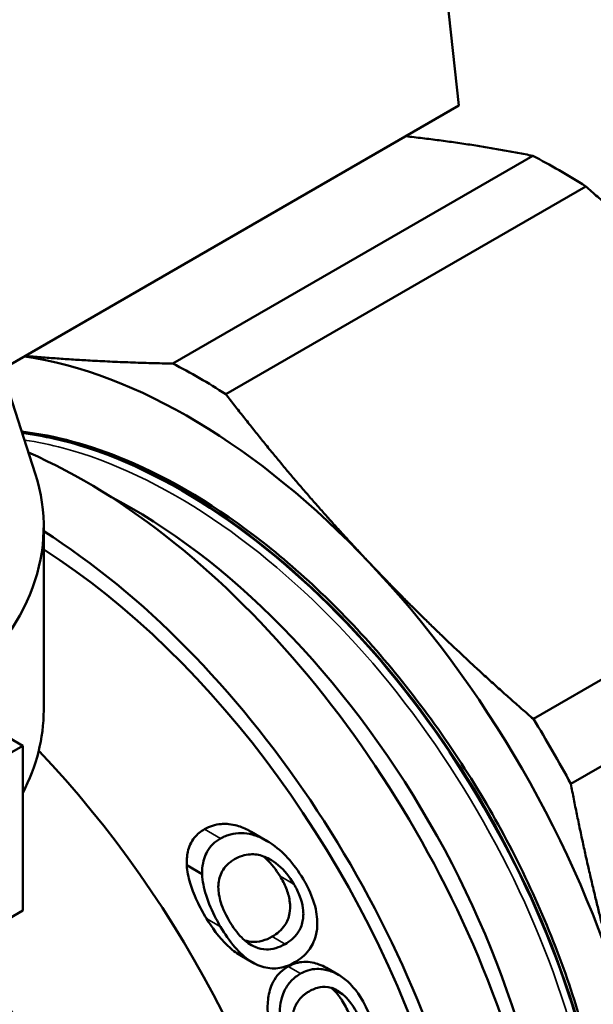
# Model space of a CAD drawing. Header units: millimetres. Extents: x 41 to 198, y 72 to 247.
# Tile 17 of 39: x 167 to 179, y 101 to 123. Entities that reach past the tile are written whole.
import ezdxf

# ---------------------------------------------------------------- set-up
doc = ezdxf.new("R2010")
doc.units = ezdxf.units.MM
doc.layers.add('Видимые тонкие (ГОСТ)', color=7, linetype='Continuous', lineweight=35)
doc.layers.add('Видимый контур (ГОСТ)', color=7, linetype='Continuous', lineweight=50)

msp = doc.modelspace()

# ---------------------------------------------------------------- linework, layer by layer
at = {"layer": 'Видимые тонкие (ГОСТ)'}
for p, q in [((171.085, 104.974), (170.726, 105.181)), ((172.037, 104.966), (171.693, 105.164)), ((172.72, 103.957), (172.41, 104.136)), ((171.083, 103.009), (170.772, 103.188)), ((172.524, 102.621), (172.236, 102.788)), ((171.857, 102.557), (171.673, 102.662)), ((172.868, 101.963), (172.593, 102.122))]:
    msp.add_line(p, q, dxfattribs=at)
msp.add_open_spline([(178.07, 91.776), (178.533, 92.312), (178.898, 92.979), (179.146, 93.76), (179.791, 95.796), (179.628, 98.589), (178.686, 101.454), (177.767, 104.246), (176.116, 107.083), (174.104, 109.302), (172.098, 111.515), (169.748, 113.095), (167.584, 113.672), (167.289, 113.751), (166.998, 113.811), (166.712, 113.852)], degree=3, knots=[30.823654, 30.823654, 30.823654, 30.823654, 31.101483, 31.101483, 31.101483, 31.825247, 31.825247, 31.825247, 32.530566, 32.530566, 32.530566, 33.234036, 33.234036, 33.234036, 33.329957, 33.329957, 33.329957, 33.329957], dxfattribs=at)
at = {"layer": 'Видимый контур (ГОСТ)'}
for p, q in [((176.397, 121.309), (175.264, 131.714)), ((166.205, 115.425), (176.397, 121.309)), ((178.045, 120.188), (170.023, 115.556)), ((164.93, 119.381), (166.952, 113.107)), ((179.225, 119.506), (171.203, 114.875)), ((186.082, 112.268), (178.059, 107.637)), ((167.141, 111.919), (167.141, 107.836)), ((186.916, 110.823), (178.894, 106.191)), ((165.55, 107.69), (166.675, 107.04)), ((166.675, 107.04), (162.786, 104.795)), ((166.675, 107.04), (166.675, 103.366)), ((172.11, 104.925), (171.769, 105.122)), ((170.674, 104.179), (170.331, 104.377)), ((166.675, 103.366), (162.786, 101.121)), ((171.81, 102.205), (171.522, 102.372)), ((173.714, 101.936), (173.446, 102.091)), ((173.806, 101.502), (173.562, 101.643))]:
    msp.add_line(p, q, dxfattribs=at)
for centre, major_axis, start_param, end_param in [((178.635, 107.005), (-7.875, 13.64), 5.444781, 5.550794), ((170.381, 102.24), (-7.425, 12.86), 5.105088, 5.854551), ((170.613, 102.374), (7.875, -13.64), 2.303188, 2.409201), ((168.054, 100.896), (7.375, -12.774), 0, 2.476628), ((155.891, 111.919), (11.25, 0), 5.678086, 6.467093), ((169.114, 101.509), (-6.625, 11.475), 3.871878, 5.5529), ((166.639, 100.08), (7.375, -12.774), 6.118282, 8.591232), ((166.639, 100.08), (7.125, -12.341), 0.086628, 2.306356), ((170.381, 102.24), (-7.425, 12.86), 4.31969, 5.105088), ((155.891, 107.836), (11.25, 0), 5.994161, 6.283185), ((170.613, 102.374), (7.875, -13.64), 1.51779, 1.623803), ((163.104, 98.039), (7.375, -12.774), 0, 1.970161), ((159.568, 95.997), (7.375, -12.774), 5.906259, 8.046934), ((158.861, 95.589), (6.875, -11.908), 0, 1.777979)]:
    msp.add_ellipse(centre, major_axis=major_axis, ratio=0.57735, start_param=start_param, end_param=end_param, dxfattribs=at)
for points, weights in [([(178.045, 120.188), (176.675, 120.463), (175.209, 120.623)], [1.0006463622, 1.0137799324, 1.00296282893]), ([(182.885, 116.021), (181.221, 117.777), (179.225, 119.506)], [1, 1.01536642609, 1.0006463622]), ([(166.729, 115.728), (168.239, 115.593), (170.023, 115.556)], [1.00296683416, 1.01380073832, 1.00068343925]), ([(171.203, 114.875), (172.736, 112.878), (174.4, 111.122)], [1.00068343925, 1.01538523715, 1]), ([(174.4, 111.122), (176.063, 109.366), (178.059, 107.637)], [1, 1.01538523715, 1.00068343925]), ([(178.894, 106.191), (179.393, 103.598), (180.082, 101.279)], [1.00068343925, 1.01538523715, 1])]:
    msp.add_rational_spline(points, weights, degree=2, dxfattribs=at)
for points, knots in [([(166.651, 114.041), (167.398, 113.953), (168.181, 113.74), (169.983, 112.988), (171.028, 112.36), (173.029, 110.792), (174.009, 109.831), (175.779, 107.705), (176.592, 106.514), (177.955, 104.055), (178.522, 102.757), (179.106, 100.952), (179.254, 100.417), (179.374, 99.888)], [0.509705, 0.509705, 0.509705, 0.509705, 0.835834, 0.835834, 1.25828, 1.25828, 1.681843, 1.681843, 2.104607, 2.104607, 2.526856, 2.526856, 2.704475, 2.704475, 2.704475, 2.704475]), ([(179.614, 95.112), (179.781, 96.306), (179.74, 97.661), (179.48, 99.093), (178.969, 101.903), (177.615, 104.985), (175.738, 107.576), (173.924, 110.081), (171.638, 112.107), (169.395, 113.179), (168.46, 113.625), (167.536, 113.905), (166.659, 114.015)], [24.965781, 24.965781, 24.965781, 24.965781, 25.336907, 25.336907, 25.336907, 26.065294, 26.065294, 26.065294, 26.769482, 26.769482, 26.769482, 27.063002, 27.063002, 27.063002, 27.063002]), ([(166.661, 114.01), (167.141, 113.95), (167.634, 113.838), (168.137, 113.674), (170.329, 112.958), (172.668, 111.256), (174.632, 108.96), (176.595, 106.666), (178.167, 103.797), (179.002, 101.015), (179.709, 98.656), (179.881, 96.374), (179.511, 94.548)], [-33.344533, -33.344533, -33.344533, -33.344533, -33.184052, -33.184052, -33.184052, -32.48392, -32.48392, -32.48392, -31.783947, -31.783947, -31.783947, -31.190219, -31.190219, -31.190219, -31.190219]), ([(170.331, 104.377), (170.326, 104.482), (170.333, 104.583), (170.379, 104.784), (170.423, 104.897), (170.567, 105.073), (170.642, 105.133), (170.726, 105.181)], [0, 0, 0, 0, 0.0348415, 0.0348415, 0.0725997, 0.0725997, 0.1001646, 0.1001646, 0.1001646, 0.1001646]), ([(170.726, 105.181), (170.838, 105.246), (170.962, 105.287), (171.169, 105.302), (171.275, 105.303), (171.507, 105.247), (171.601, 105.211), (171.693, 105.164)], [0, 0, 0, 0, 0.04751149, 0.04751149, 0.07125798, 0.07125798, 0.08829684, 0.08829684, 0.08829684, 0.08829684]), ([(171.085, 104.974), (171.022, 104.938), (170.964, 104.896), (170.865, 104.799), (170.823, 104.746), (170.736, 104.592), (170.691, 104.469), (170.674, 104.267), (170.673, 104.223), (170.674, 104.179)], [-0.1392805, -0.1392805, -0.1392805, -0.1392805, -0.1029357, -0.1029357, -0.0687107, -0.0687107, -0.0145115, -0.0145115, 0, 0, 0, 0]), ([(172.037, 104.966), (171.957, 105.006), (171.875, 105.038), (171.71, 105.082), (171.628, 105.093), (171.464, 105.096), (171.384, 105.086), (171.269, 105.056), (171.231, 105.044), (171.176, 105.021), (171.157, 105.012), (171.121, 104.994), (171.102, 104.984), (171.085, 104.974)], [-0.1121105, -0.1121105, -0.1121105, -0.1121105, -0.0844909, -0.0844909, -0.0572856, -0.0572856, -0.0293189, -0.0293189, -0.0149228, -0.0149228, -0.0075348, -0.0075348, 0, 0, 0, 0]), ([(172.925, 104.072), (172.825, 104.241), (172.709, 104.4), (172.475, 104.655), (172.341, 104.781), (172.126, 104.917), (172.082, 104.942), (172.037, 104.966)], [-0.1590272, -0.1590272, -0.1590272, -0.1590272, -0.0781719, -0.0781719, -0.0157892, -0.0157892, 0, 0, 0, 0]), ([(171.035, 103.936), (171.038, 103.992), (171.047, 104.045), (171.076, 104.15), (171.097, 104.199), (171.145, 104.284), (171.18, 104.336), (171.259, 104.414), (171.284, 104.435), (171.324, 104.465), (171.338, 104.474), (171.367, 104.493), (171.381, 104.502), (171.397, 104.511)], [-0.1212461, -0.1212461, -0.1212461, -0.1212461, -0.0880164, -0.0880164, -0.0538003, -0.0538003, -0.0246853, -0.0246853, -0.0126661, -0.0126661, -0.0064159, -0.0064159, 0, 0, 0, 0]), ([(171.397, 104.511), (171.451, 104.543), (171.509, 104.569), (171.626, 104.606), (171.684, 104.617), (171.843, 104.627), (171.942, 104.612), (172.105, 104.553), (172.228, 104.501), (172.511, 104.263), (172.626, 104.116), (172.72, 103.957)], [-0.3185369, -0.3185369, -0.3185369, -0.3185369, -0.2576642, -0.2576642, -0.2020286, -0.2020286, -0.1124668, -0.1124668, -0.0553401, -0.0553401, 0, 0, 0, 0]), ([(172.41, 104.136), (172.324, 104.276), (172.223, 104.407), (172.08, 104.54), (172.057, 104.56), (172.034, 104.578)], [0, 0, 0, 0, 0.04910214, 0.04910214, 0.05886586, 0.05886586, 0.05886586, 0.05886586]), ([(170.772, 103.188), (170.694, 103.315), (170.622, 103.447), (170.487, 103.737), (170.44, 103.869), (170.368, 104.112), (170.34, 104.246), (170.331, 104.377)], [0, 0, 0, 0, 0.0448996, 0.0448996, 0.0971237, 0.0971237, 0.1602846, 0.1602846, 0.1602846, 0.1602846]), ([(170.674, 104.179), (170.681, 104.025), (170.714, 103.867), (170.817, 103.532), (170.891, 103.36), (171.013, 103.129), (171.047, 103.068), (171.083, 103.009)], [-0.1287651, -0.1287651, -0.1287651, -0.1287651, -0.0785335, -0.0785335, -0.0208197, -0.0208197, 0, 0, 0, 0]), ([(172.236, 102.788), (172.345, 102.851), (172.446, 102.933), (172.571, 103.12), (172.606, 103.207), (172.634, 103.371), (172.642, 103.465), (172.611, 103.682), (172.584, 103.775), (172.51, 103.96), (172.462, 104.05), (172.41, 104.136)], [0, 0, 0, 0, 0.0463192, 0.0463192, 0.0791541, 0.0791541, 0.1005116, 0.1005116, 0.1172068, 0.1172068, 0.1342619, 0.1342619, 0.1342619, 0.1342619]), ([(173.235, 102.957), (173.251, 103.102), (173.239, 103.25), (173.168, 103.57), (173.103, 103.736), (172.992, 103.954), (172.959, 104.014), (172.925, 104.072)], [-0.1201848, -0.1201848, -0.1201848, -0.1201848, -0.0735972, -0.0735972, -0.0203338, -0.0203338, 0, 0, 0, 0]), ([(171.285, 103.128), (171.173, 103.317), (171.112, 103.473), (171.046, 103.709), (171.03, 103.824), (171.035, 103.936)], [-0.07565514, -0.07565514, -0.07565514, -0.07565514, -0.03708384, -0.03708384, 0, 0, 0, 0]), ([(172.72, 103.957), (172.772, 103.87), (172.818, 103.777), (172.886, 103.598), (172.909, 103.512), (172.939, 103.298), (172.928, 103.199), (172.896, 103.034), (172.859, 102.947), (172.732, 102.764), (172.631, 102.683), (172.524, 102.621)], [-0.1332636, -0.1332636, -0.1332636, -0.1332636, -0.1159869, -0.1159869, -0.1006482, -0.1006482, -0.07836, -0.07836, -0.0455844, -0.0455844, 0, 0, 0, 0]), ([(171.522, 102.372), (171.425, 102.428), (171.334, 102.498), (171.043, 102.771), (170.884, 103.005), (170.772, 103.188)], [0.0076938, 0.0076938, 0.0076938, 0.0076938, 0.0440133, 0.0440133, 0.1300797, 0.1300797, 0.1300797, 0.1300797]), ([(171.857, 102.557), (171.802, 102.58), (171.75, 102.609), (171.636, 102.688), (171.588, 102.733), (171.451, 102.87), (171.361, 102.999), (171.285, 103.128)], [-0.07014866, -0.07014866, -0.07014866, -0.07014866, -0.05905729, -0.05905729, -0.04506506, -0.04506506, 0, 0, 0, 0]), ([(171.083, 103.009), (171.177, 102.849), (171.283, 102.693), (171.515, 102.426), (171.628, 102.324), (171.785, 102.219), (171.828, 102.194), (171.872, 102.172)], [-0.1080308, -0.1080308, -0.1080308, -0.1080308, -0.0603708, -0.0603708, -0.0161161, -0.0161161, 0, 0, 0, 0]), ([(172.738, 102.215), (172.857, 102.283), (172.965, 102.371), (173.11, 102.564), (173.172, 102.672), (173.221, 102.86), (173.23, 102.908), (173.235, 102.957)], [-0.1336738, -0.1336738, -0.1336738, -0.1336738, -0.0637507, -0.0637507, -0.0156981, -0.0156981, 0, 0, 0, 0]), ([(171.621, 102.704), (171.683, 102.684), (171.744, 102.673), (171.855, 102.669), (171.926, 102.671), (172.093, 102.715), (172.166, 102.748), (172.236, 102.788)], [0.00693154, 0.00693154, 0.00693154, 0.00693154, 0.02870672, 0.02870672, 0.0458577, 0.0458577, 0.06094872, 0.06094872, 0.06094872, 0.06094872]), ([(172.524, 102.621), (172.458, 102.583), (172.389, 102.552), (172.229, 102.507), (172.159, 102.502), (172.025, 102.504), (171.94, 102.521), (171.857, 102.557)], [-0.06213381, -0.06213381, -0.06213381, -0.06213381, -0.04751477, -0.04751477, -0.03009719, -0.03009719, 0, 0, 0, 0]), ([(171.872, 102.172), (171.991, 102.117), (172.11, 102.086), (172.343, 102.075), (172.463, 102.09), (172.646, 102.165), (172.693, 102.189), (172.738, 102.215)], [-0.1318233, -0.1318233, -0.1318233, -0.1318233, -0.0730449, -0.0730449, -0.0192209, -0.0192209, 0, 0, 0, 0]), ([(172.136, 101.112), (172.13, 101.232), (172.135, 101.35), (172.173, 101.573), (172.21, 101.704), (172.324, 101.891), (172.371, 101.948), (172.475, 102.046), (172.532, 102.087), (172.593, 102.122)], [0, 0, 0, 0, 0.0366463, 0.0366463, 0.0719206, 0.0719206, 0.0905764, 0.0905764, 0.1088944, 0.1088944, 0.1088944, 0.1088944]), ([(172.593, 102.122), (172.7, 102.184), (172.817, 102.22), (173.074, 102.23), (173.192, 102.2), (173.335, 102.149), (173.391, 102.123), (173.446, 102.091)], [0, 0, 0, 0, 0.0456369, 0.0456369, 0.0933206, 0.0933206, 0.1262017, 0.1262017, 0.1262017, 0.1262017]), ([(173.89, 101.811), (173.814, 101.876), (173.733, 101.93), (173.562, 102.013), (173.474, 102.041), (173.307, 102.069), (173.179, 102.081), (172.972, 102.016), (172.919, 101.992), (172.868, 101.963)], [-0.2163158, -0.2163158, -0.2163158, -0.2163158, -0.1480888, -0.1480888, -0.0799501, -0.0799501, -0.021568, -0.021568, 0, 0, 0, 0]), ([(172.868, 101.963), (172.792, 101.919), (172.721, 101.865), (172.601, 101.737), (172.552, 101.667), (172.473, 101.501), (172.423, 101.367), (172.4, 101.103), (172.399, 101.031), (172.402, 100.958)], [-0.201068, -0.201068, -0.201068, -0.201068, -0.1395737, -0.1395737, -0.082412, -0.082412, -0.0221537, -0.0221537, 0, 0, 0, 0]), ([(174.461, 100.922), (174.267, 101.387), (174.12, 101.577), (173.969, 101.738), (173.93, 101.775), (173.89, 101.811)], [-0.07008612, -0.07008612, -0.07008612, -0.07008612, -0.01739488, -0.01739488, 0, 0, 0, 0]), ([(173.059, 101.567), (173.136, 101.611), (173.22, 101.646), (173.37, 101.672), (173.454, 101.676), (173.643, 101.619), (173.728, 101.569), (173.806, 101.502)], [-0.1199355, -0.1199355, -0.1199355, -0.1199355, -0.0695623, -0.0695623, -0.0334336, -0.0334336, 0, 0, 0, 0]), ([(174.001, 100.961), (173.958, 101.063), (173.91, 101.164), (173.791, 101.376), (173.743, 101.442), (173.665, 101.541), (173.611, 101.597), (173.553, 101.646)], [0, 0, 0, 0, 0.0335012, 0.0335012, 0.0746921, 0.0746921, 0.1438484, 0.1438484, 0.1438484, 0.1438484]), ([(172.684, 100.812), (172.678, 100.922), (172.686, 101.03), (172.74, 101.225), (172.781, 101.307), (172.867, 101.416), (172.9, 101.45), (172.955, 101.497), (172.974, 101.512), (173.015, 101.54), (173.037, 101.554), (173.059, 101.567)], [-0.1000394, -0.1000394, -0.1000394, -0.1000394, -0.066582, -0.066582, -0.0351245, -0.0351245, -0.0182459, -0.0182459, -0.0092905, -0.0092905, 0, 0, 0, 0]), ([(173.806, 101.502), (173.934, 101.397), (174.013, 101.278), (174.127, 101.097), (174.195, 100.955), (174.253, 100.816)], [-0.06652654, -0.06652654, -0.06652654, -0.06652654, -0.04593507, -0.04593507, 0, 0, 0, 0])]:
    msp.add_open_spline(points, degree=3, knots=knots, dxfattribs=at)
msp.add_open_spline([(171.693, 105.164), (171.719, 105.15), (171.744, 105.137), (171.769, 105.122)], degree=3, dxfattribs=at)

doc.saveas('drawing.dxf')
